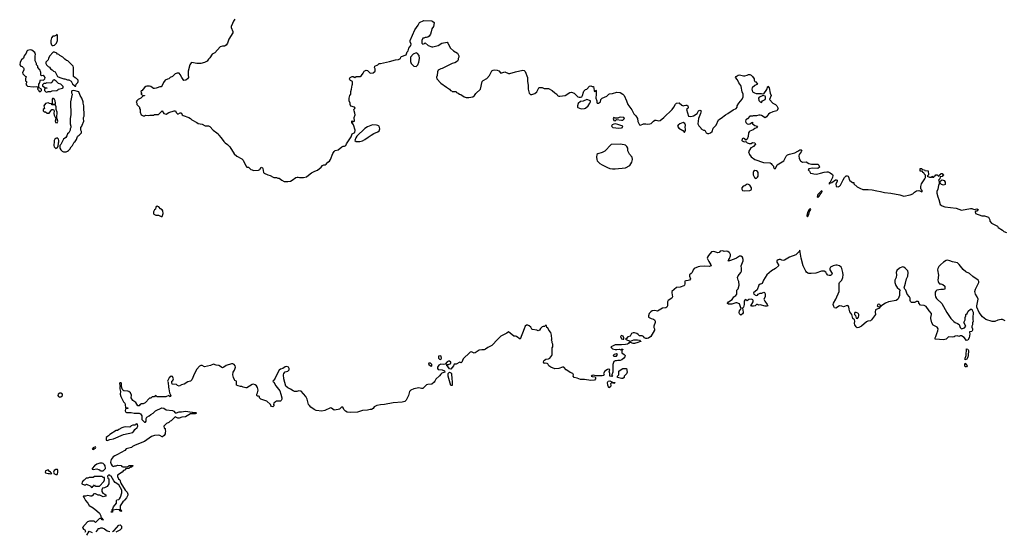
# Model space of a CAD drawing. Header units: inches. Extents: x 2106670 to 2322961, y 36024 to 224899.
# Tile 23 of 256: x 2126046 to 2141398, y 89508 to 97494. Entities that reach past the tile are written whole.
import ezdxf

# ---------------------------------------------------------------- set-up
doc = ezdxf.new("R2010")
doc.units = ezdxf.units.IN
doc.header["$MEASUREMENT"] = 0
for name, color, linetype in [('C1028', 7, 'Continuous'), ('C1029', 7, 'Continuous'), ('C1039', 7, 'Continuous'), ('C1049', 7, 'Continuous')]:
    doc.layers.add(name, color=color, linetype=linetype)

msp = doc.modelspace()

# ---------------------------------------------------------------- linework, layer by layer
at = {"layer": 'C1028', "color": 5, "elevation": 40}
for points in [[(2127066, 90000), (2127071, 89990), (2127106, 89950), (2127130, 89911), (2127190, 89876), (2127251, 89830), (2127290, 89792), (2127311, 89750), (2127312, 89732), (2127318, 89718), (2127330, 89714), (2127338, 89698), (2127352, 89690), (2127330, 89686), (2127322, 89702), (2127290, 89706), (2127230, 89646), (2127207, 89667), (2127133, 89667), (2127105, 89655), (2127025, 89570), (2127043, 89543), (2127062, 89530), (2127072, 89512), (2127061, 89490)], [(2127687, 90000), (2127679, 89990), (2127656, 89970), (2127614, 89906), (2127611, 89871), (2127615, 89855), (2127621, 89841), (2127638, 89830), (2127630, 89818), (2127625, 89825), (2127609, 89830), (2127602, 89842), (2127551, 89849), (2127502, 89838), (2127492, 89828), (2127491, 89809), (2127468, 89808), (2127474, 89814), (2127486, 89814), (2127489, 89850), (2127500, 89860), (2127509, 89890), (2127554, 89950), (2127555, 89990), (2127560, 90000), (2127561, 90000)], [(2127094, 89446), (2127130, 89512), (2127174, 89490)], [(2127240, 89500), (2127266, 89530), (2127267, 89553), (2127290, 89554), (2127310, 89562), (2127330, 89562), (2127370, 89545), (2127410, 89518), (2127450, 89505)], [(2127495, 89505), (2127520, 89520), (2127590, 89605), (2127611, 89611), (2127631, 89591), (2127632, 89550), (2127610, 89526), (2127545, 89495)]]:
    msp.add_lwpolyline(points, dxfattribs=at)
at = {"layer": 'C1029', "color": 5, "elevation": 40}
for points in [[(2129398, 97502), (2129378, 97470), (2129365, 97435), (2129342, 97390), (2129342, 97370), (2129371, 97310), (2129371, 97290), (2129305, 97190), (2129285, 97130), (2129264, 97096), (2129237, 97083), (2129210, 97082), (2129170, 97068), (2129090, 96978), (2129045, 96955), (2129010, 96898), (2128990, 96878), (2128971, 96849), (2128950, 96834), (2128930, 96824), (2128870, 96809), (2128809, 96809), (2128730, 96828), (2128720, 96820), (2128698, 96790), (2128671, 96691), (2128671, 96630), (2128676, 96590), (2128663, 96570), (2128638, 96550), (2128607, 96547), (2128574, 96590), (2128550, 96638), (2128530, 96658), (2128500, 96660), (2128470, 96648), (2128430, 96608), (2128394, 96590), (2128374, 96570), (2128353, 96567), (2128314, 96550), (2128286, 96514), (2128270, 96466), (2128250, 96448), (2128233, 96447), (2128192, 96428), (2128173, 96427), (2128150, 96418), (2128130, 96422), (2128090, 96449), (2128070, 96454), (2128030, 96454), (2128011, 96449), (2127990, 96435), (2127950, 96386), (2127938, 96382), (2127934, 96370), (2127952, 96350), (2127934, 96330), (2127970, 96312), (2127994, 96310), (2127990, 96306), (2127970, 96306), (2127934, 96270), (2127892, 96248), (2127870, 96226), (2127862, 96210), (2127874, 96190), (2127874, 96170), (2127912, 96130), (2127912, 96110), (2127922, 96090), (2127922, 96050), (2127942, 96010), (2127970, 95994), (2127990, 95994), (2128010, 96002), (2128050, 95998), (2128076, 96004), (2128130, 96005), (2128150, 96012), (2128210, 96014), (2128270, 96072), (2128292, 96032), (2128330, 96021), (2128370, 96045), (2128452, 96072), (2128474, 96070), (2128484, 96044), (2128504, 96024), (2128510, 96022), (2128550, 96042), (2128560, 96040), (2128570, 96034), (2128578, 96010), (2128597, 95997), (2128685, 95965), (2128710, 95952), (2128731, 95931), (2128810, 95891), (2128830, 95876), (2128890, 95861), (2128940, 95840), (2128990, 95838), (2129010, 95825), (2129062, 95770), (2129122, 95730), (2129142, 95710), (2129151, 95691), (2129190, 95652), (2129230, 95592), (2129251, 95571), (2129286, 95546), (2129322, 95510), (2129390, 95402), (2129430, 95362), (2129510, 95322), (2129530, 95302), (2129572, 95212), (2129590, 95194), (2129614, 95190), (2129650, 95154), (2129670, 95152), (2129690, 95142), (2129770, 95145), (2129790, 95158), (2129811, 95191), (2129830, 95182), (2129836, 95170), (2129847, 95110), (2129857, 95097), (2129914, 95070), (2129950, 95062), (2130000, 95036)], [(2130000, 91458), (2129991, 91449), (2129970, 91458), (2129962, 91470), (2129958, 91490), (2129898, 91538), (2129808, 91570), (2129786, 91590), (2129786, 91610), (2129770, 91618), (2129750, 91618), (2129744, 91630), (2129745, 91650), (2129755, 91670), (2129764, 91710), (2129752, 91752), (2129737, 91777), (2129717, 91797), (2129690, 91804), (2129670, 91800), (2129589, 91749), (2129570, 91749), (2129530, 91758), (2129510, 91768), (2129490, 91768), (2129450, 91778), (2129428, 91790), (2129426, 91850), (2129403, 91863), (2129395, 91875), (2129379, 91910), (2129369, 91950), (2129374, 91990), (2129394, 92026), (2129409, 92070), (2129407, 92090), (2129392, 92112), (2129370, 92120), (2129350, 92120), (2129263, 92097), (2129230, 92068), (2129210, 92062), (2129150, 92098), (2129110, 92102), (2129070, 92115), (2129023, 92097), (2128930, 92075), (2128890, 92095), (2128870, 92094), (2128850, 92084), (2128810, 92037), (2128771, 91970), (2128728, 91872), (2128711, 91850), (2128670, 91839), (2128610, 91804), (2128570, 91794), (2128530, 91775), (2128505, 91785), (2128490, 91798), (2128425, 91805), (2128417, 91830), (2128419, 91850), (2128436, 91864), (2128445, 91890), (2128430, 91924), (2128410, 91929), (2128377, 91903), (2128352, 91850), (2128362, 91830), (2128364, 91756), (2128374, 91730), (2128382, 91670), (2128402, 91630), (2128394, 91610), (2128390, 91608), (2128370, 91626), (2128327, 91607), (2128188, 91608), (2128170, 91626), (2128158, 91622), (2128150, 91606), (2128110, 91606), (2128092, 91588), (2128070, 91586), (2128004, 91516), (2127970, 91498), (2127944, 91496), (2127920, 91480), (2127910, 91468), (2127890, 91468), (2127857, 91517), (2127808, 91550), (2127786, 91590), (2127788, 91632), (2127772, 91672), (2127750, 91689), (2127730, 91697), (2127670, 91701), (2127655, 91710), (2127642, 91730), (2127635, 91770), (2127635, 91810), (2127630, 91826), (2127610, 91828), (2127604, 91810), (2127614, 91770), (2127610, 91766), (2127608, 91730), (2127618, 91690), (2127615, 91650), (2127623, 91610), (2127666, 91530), (2127685, 91510), (2127693, 91487), (2127698, 91438), (2127730, 91434), (2127731, 91431), (2127730, 91426), (2127698, 91422), (2127692, 91390), (2127702, 91370), (2127710, 91365), (2127785, 91365), (2127830, 91351), (2127910, 91352), (2127930, 91342), (2127952, 91312), (2127953, 91253), (2127990, 91214), (2128010, 91214), (2128018, 91230), (2128018, 91270), (2128029, 91291), (2128066, 91310), (2128090, 91334), (2128126, 91350), (2128166, 91390), (2128263, 91437), (2128294, 91430), (2128330, 91405), (2128430, 91396), (2128450, 91385), (2128470, 91358), (2128477, 91357), (2128490, 91356), (2128530, 91375), (2128570, 91371), (2128630, 91384), (2128734, 91370), (2128750, 91362), (2128790, 91362), (2128802, 91350), (2128783, 91343), (2128710, 91341), (2128630, 91296), (2128574, 91290), (2128530, 91274), (2128510, 91275), (2128470, 91295), (2128410, 91235), (2128391, 91229), (2128370, 91208), (2128334, 91190), (2128294, 91150), (2128298, 91118), (2128312, 91112), (2128313, 91093), (2128322, 91070), (2128314, 91050), (2128314, 91030), (2128297, 91003), (2128275, 90985), (2128270, 90984), (2128230, 91005), (2128210, 91009), (2128150, 91005), (2128102, 90990), (2127990, 90909), (2127845, 90855), (2127806, 90834), (2127790, 90819), (2127771, 90809), (2127705, 90795), (2127685, 90770), (2127573, 90707), (2127530, 90689), (2127506, 90670), (2127472, 90630), (2127462, 90590), (2127470, 90554), (2127490, 90532), (2127510, 90522), (2127528, 90532), (2127550, 90532), (2127570, 90542), (2127630, 90534), (2127638, 90518), (2127653, 90513), (2127727, 90513), (2127753, 90533), (2127810, 90534), (2127814, 90530), (2127798, 90522), (2127792, 90508), (2127773, 90507), (2127750, 90488), (2127698, 90482), (2127694, 90470), (2127665, 90455), (2127642, 90430), (2127570, 90386), (2127570, 90365), (2127588, 90330), (2127605, 90310), (2127622, 90262), (2127690, 90151), (2127721, 90121), (2127732, 90090), (2127731, 90070), (2127710, 90029), (2127687, 90000)], [(2130000, 91856), (2129994, 91850), (2130000, 91844)], [(2127561, 90000), (2127593, 90007), (2127603, 90017), (2127617, 90043), (2127636, 90110), (2127640, 90150), (2127592, 90232), (2127536, 90270), (2127515, 90295), (2127470, 90368), (2127455, 90375), (2127450, 90386), (2127430, 90386), (2127414, 90370), (2127418, 90338), (2127434, 90330), (2127434, 90250), (2127410, 90208), (2127370, 90188), (2127338, 90182), (2127325, 90155), (2127325, 90130), (2127343, 90103), (2127372, 90090), (2127392, 90070), (2127384, 90056), (2127350, 90044), (2127295, 90075), (2127270, 90075), (2127230, 90095), (2127210, 90095), (2127194, 90090), (2127192, 90070), (2127170, 90058), (2127150, 90058), (2127110, 90069), (2127070, 90055), (2127042, 90058), (2127034, 90050), (2127052, 90032), (2127066, 90000)]]:
    msp.add_lwpolyline(points, dxfattribs=at)
for points in [[(2126630, 97266), (2126612, 97248), (2126590, 97238), (2126565, 97235), (2126542, 97210), (2126532, 97168), (2126532, 97132), (2126541, 97101), (2126552, 97092), (2126570, 97091), (2126590, 97098), (2126619, 97130), (2126637, 97170), (2126638, 97250)], [(2126210, 97024), (2126190, 97021), (2126170, 97014), (2126158, 97002), (2126145, 96970), (2126118, 96930), (2126105, 96895), (2126075, 96865), (2126051, 96830), (2126046, 96790), (2126062, 96770), (2126082, 96762), (2126104, 96744), (2126112, 96730), (2126112, 96708), (2126092, 96670), (2126094, 96650), (2126130, 96612), (2126152, 96610), (2126142, 96598), (2126134, 96570), (2126138, 96538), (2126154, 96530), (2126154, 96510), (2126142, 96490), (2126152, 96470), (2126170, 96458), (2126255, 96445), (2126312, 96452), (2126330, 96434), (2126342, 96438), (2126346, 96450), (2126347, 96487), (2126356, 96504), (2126370, 96554), (2126410, 96552), (2126422, 96558), (2126438, 96570), (2126442, 96590), (2126430, 96615), (2126410, 96622), (2126390, 96618), (2126382, 96622), (2126378, 96630), (2126378, 96670), (2126368, 96688), (2126367, 96707), (2126330, 96746), (2126327, 96767), (2126308, 96790), (2126308, 96810), (2126289, 96850), (2126288, 96928), (2126295, 96950), (2126284, 96984), (2126237, 97017)], [(2126590, 96986), (2126570, 96986), (2126510, 96926), (2126493, 96887), (2126492, 96868), (2126454, 96830), (2126454, 96810), (2126462, 96790), (2126490, 96762), (2126513, 96753), (2126525, 96725), (2126550, 96714), (2126574, 96690), (2126598, 96678), (2126634, 96610), (2126674, 96590), (2126733, 96573), (2126752, 96572), (2126790, 96554), (2126810, 96554), (2126850, 96534), (2126870, 96494), (2126910, 96454), (2126922, 96458), (2126926, 96490), (2126950, 96514), (2126958, 96530), (2126958, 96550), (2126930, 96578), (2126910, 96586), (2126886, 96610), (2126886, 96750), (2126878, 96770), (2126798, 96850), (2126778, 96858), (2126750, 96878), (2126718, 96910), (2126674, 96934), (2126658, 96950), (2126638, 96958), (2126626, 96970)], [(2126350, 96428), (2126330, 96426), (2126322, 96410), (2126337, 96397), (2126350, 96374), (2126370, 96374), (2126386, 96390), (2126386, 96410)], [(2126585, 96555), (2126570, 96548), (2126546, 96514), (2126530, 96502), (2126470, 96508), (2126450, 96498), (2126424, 96496), (2126404, 96476), (2126404, 96464), (2126424, 96444), (2126450, 96432), (2126474, 96430), (2126470, 96426), (2126450, 96426), (2126434, 96410), (2126434, 96390), (2126454, 96370), (2126470, 96365), (2126490, 96374), (2126530, 96374), (2126550, 96382), (2126626, 96390), (2126642, 96398), (2126650, 96412), (2126716, 96424), (2126726, 96430), (2126722, 96450), (2126690, 96488), (2126650, 96498), (2126617, 96537)], [(2126570, 96266), (2126558, 96262), (2126553, 96247), (2126553, 96193), (2126558, 96178), (2126590, 96174), (2126602, 96178), (2126606, 96190), (2126599, 96230), (2126590, 96248)], [(2126890, 96388), (2126858, 96382), (2126853, 96367), (2126852, 96350), (2126865, 96330), (2126838, 96210), (2126842, 96010), (2126832, 95950), (2126832, 95870), (2126842, 95830), (2126842, 95810), (2126834, 95790), (2126834, 95770), (2126812, 95730), (2126792, 95710), (2126780, 95680), (2126764, 95656), (2126730, 95628), (2126690, 95548), (2126672, 95528), (2126672, 95490), (2126685, 95465), (2126710, 95442), (2126730, 95432), (2126770, 95432), (2126790, 95442), (2126808, 95452), (2126815, 95465), (2126828, 95472), (2126850, 95512), (2126869, 95531), (2126896, 95584), (2126910, 95594), (2126930, 95622), (2126949, 95671), (2126958, 95682), (2126974, 95690), (2127008, 95730), (2127008, 95750), (2126998, 95770), (2126998, 95810), (2127015, 95830), (2127018, 95850), (2127048, 95910), (2127042, 95950), (2127042, 95970), (2127049, 95990), (2127048, 96150), (2127038, 96190), (2127038, 96210), (2127015, 96270), (2126989, 96310), (2126968, 96368)], [(2126490, 96198), (2126450, 96188), (2126425, 96150), (2126434, 96110), (2126414, 96090), (2126414, 96070), (2126430, 96054), (2126450, 96054), (2126473, 96033), (2126507, 96033), (2126530, 96074), (2126546, 96090), (2126573, 96093), (2126582, 96070), (2126578, 96030), (2126584, 96004), (2126610, 95954), (2126622, 95958), (2126626, 95970), (2126629, 96050), (2126614, 96090), (2126614, 96134), (2126602, 96162), (2126590, 96166), (2126550, 96166), (2126542, 96182), (2126510, 96186)], [(2126630, 95946), (2126610, 95946), (2126598, 95910), (2126602, 95890), (2126630, 95882), (2126642, 95910)], [(2126630, 95648), (2126610, 95642), (2126592, 95630), (2126586, 95610), (2126586, 95570), (2126578, 95550), (2126578, 95530), (2126585, 95510), (2126610, 95482), (2126628, 95492), (2126647, 95513), (2126649, 95570), (2126655, 95590), (2126655, 95610), (2126649, 95629)], [(2128190, 94586), (2128170, 94566), (2128162, 94538), (2128150, 94526), (2128134, 94494), (2128132, 94470), (2128140, 94460), (2128170, 94442), (2128210, 94442), (2128250, 94422), (2128270, 94422), (2128282, 94470), (2128278, 94510), (2128270, 94526), (2128243, 94543), (2128215, 94575)], [(2126690, 91665), (2126670, 91664), (2126648, 91650), (2126643, 91630), (2126651, 91611), (2126670, 91601), (2126690, 91607), (2126713, 91630), (2126715, 91650)], [(2127870, 91186), (2127858, 91182), (2127850, 91166), (2127810, 91166), (2127785, 91155), (2127777, 91143), (2127764, 91136), (2127690, 91139), (2127670, 91135), (2127637, 91123), (2127590, 91098), (2127570, 91082), (2127550, 91082), (2127450, 91022), (2127430, 90998), (2127414, 90990), (2127394, 90970), (2127393, 90933), (2127410, 90925), (2127450, 90942), (2127510, 90951), (2127663, 91017), (2127809, 91051), (2127828, 91070), (2127843, 91097), (2127878, 91130), (2127886, 91150), (2127882, 91182)], [(2127230, 90826), (2127194, 90810), (2127174, 90790), (2127190, 90787), (2127206, 90790), (2127206, 90794), (2127230, 90805), (2127235, 90815)], [(2126490, 90468), (2126446, 90450), (2126441, 90430), (2126450, 90421), (2126489, 90411), (2126513, 90413), (2126530, 90406), (2126546, 90410), (2126528, 90430), (2126505, 90445)], [(2126610, 90474), (2126585, 90455), (2126575, 90430), (2126576, 90416), (2126578, 90410), (2126610, 90396), (2126630, 90396), (2126636, 90404), (2126642, 90430), (2126642, 90462), (2126633, 90473)], [(2127330, 90574), (2127294, 90570), (2127250, 90557), (2127211, 90530), (2127174, 90490), (2127178, 90478), (2127190, 90474), (2127250, 90482), (2127273, 90473), (2127292, 90472), (2127298, 90458), (2127310, 90454), (2127350, 90454), (2127379, 90481), (2127382, 90490), (2127377, 90530), (2127370, 90548), (2127350, 90568)], [(2127330, 90366), (2127210, 90366), (2127190, 90346), (2127130, 90346), (2127110, 90338), (2127084, 90336), (2127050, 90306), (2127038, 90302), (2127033, 90287), (2127018, 90282), (2127014, 90250), (2127050, 90234), (2127070, 90234), (2127090, 90242), (2127153, 90213), (2127158, 90198), (2127170, 90194), (2127182, 90198), (2127187, 90213), (2127202, 90218), (2127210, 90232), (2127218, 90218), (2127230, 90214), (2127290, 90214), (2127356, 90284), (2127368, 90310), (2127366, 90346), (2127346, 90350)]]:
    msp.add_lwpolyline(points, close=True, dxfattribs=at)
at = {"layer": 'C1039', "color": 5, "elevation": 40}
for points in [[(2130000, 95036), (2130010, 95031), (2130050, 95031), (2130070, 95022), (2130090, 95022), (2130131, 94991), (2130170, 94971), (2130226, 94966), (2130270, 94976), (2130292, 94988), (2130350, 95031), (2130370, 95038), (2130390, 95038), (2130410, 95031), (2130470, 95031), (2130517, 95043), (2130550, 95065), (2130595, 95105), (2130646, 95130), (2130690, 95145), (2130749, 95191), (2130770, 95216), (2130790, 95231), (2130810, 95231), (2130822, 95238), (2130849, 95270), (2130875, 95285), (2130892, 95310), (2130930, 95405), (2130950, 95438), (2130966, 95454), (2131010, 95465), (2131069, 95511), (2131090, 95522), (2131110, 95522), (2131130, 95532), (2131141, 95559), (2131213, 95667), (2131229, 95711), (2131270, 95734), (2131278, 95770), (2131253, 95853), (2131226, 95890), (2131226, 95910), (2131230, 95914), (2131242, 95902), (2131266, 95910), (2131262, 95970), (2131277, 96010), (2131274, 96034), (2131259, 96070), (2131258, 96090), (2131274, 96106), (2131275, 96115), (2131266, 96130), (2131210, 96146), (2131198, 96170), (2131198, 96190), (2131182, 96230), (2131184, 96270), (2131195, 96310), (2131208, 96332), (2131209, 96371), (2131222, 96410), (2131229, 96471), (2131235, 96490), (2131235, 96530), (2131204, 96544), (2131194, 96554), (2131189, 96570), (2131201, 96590), (2131210, 96599), (2131230, 96606), (2131245, 96605), (2131270, 96592), (2131290, 96605), (2131353, 96607), (2131378, 96622), (2131403, 96657), (2131419, 96690), (2131450, 96706), (2131470, 96702), (2131510, 96658), (2131557, 96663), (2131588, 96690), (2131588, 96728), (2131578, 96750), (2131586, 96770), (2131630, 96792), (2131649, 96811), (2131670, 96811), (2131810, 96843), (2131906, 96870), (2131950, 96871), (2131982, 96890), (2131988, 96910), (2131999, 96921), (2132072, 96948), (2132089, 96991), (2132104, 97010), (2132114, 97050), (2132144, 97090), (2132149, 97110), (2132134, 97150), (2132134, 97170), (2132206, 97334), (2132258, 97410), (2132278, 97450), (2132350, 97483), (2132470, 97477), (2132490, 97467), (2132507, 97450), (2132506, 97446), (2132496, 97390), (2132473, 97350), (2132464, 97304), (2132450, 97266), (2132430, 97237), (2132410, 97222), (2132390, 97215), (2132370, 97218), (2132350, 97206), (2132330, 97206), (2132314, 97170), (2132314, 97130), (2132330, 97114), (2132356, 97124), (2132370, 97134), (2132414, 97090), (2132470, 97071), (2132490, 97071), (2132570, 97091), (2132630, 97126), (2132710, 97142), (2132722, 97130), (2132762, 97050), (2132808, 97008), (2132871, 96971), (2132892, 96930), (2132892, 96908), (2132882, 96890), (2132882, 96870), (2132871, 96849), (2132830, 96822), (2132791, 96809), (2132634, 96730), (2132610, 96728), (2132572, 96708), (2132560, 96680), (2132557, 96623), (2132545, 96595), (2132548, 96570), (2132610, 96501), (2132703, 96443), (2132748, 96408), (2132762, 96390), (2132785, 96385), (2132790, 96374), (2132852, 96372), (2132858, 96358), (2132885, 96345), (2132902, 96330), (2132925, 96325), (2132978, 96290), (2133010, 96280), (2133050, 96278), (2133110, 96288), (2133137, 96310), (2133157, 96343), (2133229, 96410), (2133259, 96530), (2133275, 96545), (2133330, 96574), (2133370, 96624), (2133410, 96694), (2133430, 96704), (2133450, 96711), (2133490, 96707), (2133515, 96695), (2133550, 96658), (2133610, 96681), (2133670, 96656), (2133690, 96654), (2133778, 96682), (2133890, 96704), (2133910, 96702), (2133930, 96683), (2133965, 96590), (2133965, 96530), (2133975, 96470), (2133975, 96410), (2133988, 96348), (2134010, 96325), (2134030, 96325), (2134078, 96342), (2134108, 96370), (2134138, 96430), (2134150, 96438), (2134190, 96438), (2134222, 96422), (2134290, 96419), (2134350, 96391), (2134391, 96351), (2134422, 96330), (2134432, 96312), (2134450, 96302), (2134470, 96298), (2134550, 96311), (2134623, 96357), (2134650, 96361), (2134690, 96346), (2134750, 96291), (2134770, 96285), (2134790, 96285), (2134810, 96292), (2134822, 96310), (2134835, 96365), (2134843, 96377), (2134870, 96402), (2134890, 96412), (2134930, 96454), (2134950, 96462), (2134970, 96452), (2134994, 96450), (2135002, 96390), (2135010, 96374), (2135022, 96378), (2135027, 96393), (2135034, 96390), (2135036, 96330), (2135031, 96270), (2135046, 96230), (2135045, 96205), (2135052, 96192), (2135070, 96191), (2135102, 96210), (2135109, 96250), (2135129, 96271), (2135202, 96298), (2135230, 96330), (2135242, 96338), (2135290, 96342), (2135358, 96362), (2135410, 96356), (2135452, 96332), (2135470, 96310), (2135507, 96230), (2135526, 96170), (2135590, 96085), (2135623, 96023), (2135654, 95994), (2135679, 95950), (2135685, 95905), (2135703, 95863), (2135711, 95851), (2135728, 95848), (2135770, 95867), (2135810, 95867), (2135830, 95863), (2135873, 95867), (2135890, 95875), (2135928, 95912), (2135950, 95926), (2135970, 95928), (2136010, 95917), (2136030, 95919), (2136090, 95966), (2136218, 96090), (2136247, 96130), (2136270, 96178), (2136288, 96190), (2136330, 96196), (2136370, 96158), (2136390, 96152), (2136407, 96153), (2136430, 96162), (2136450, 96162), (2136462, 96150), (2136470, 96126), (2136462, 96110), (2136442, 96090), (2136474, 95990), (2136510, 95983), (2136550, 95991), (2136610, 96031), (2136630, 96071), (2136650, 96083), (2136670, 96072), (2136661, 96030), (2136628, 95950), (2136618, 95870), (2136637, 95837), (2136665, 95805), (2136672, 95790), (2136710, 95771), (2136731, 95771), (2136751, 95730), (2136770, 95718), (2136790, 95717), (2136819, 95730), (2136842, 95750), (2136860, 95800), (2136906, 95850), (2136941, 95930), (2136985, 95955), (2137049, 96010), (2137090, 96031), (2137170, 96087), (2137215, 96110), (2137234, 96130), (2137234, 96150), (2137257, 96190), (2137310, 96252), (2137325, 96290), (2137329, 96330), (2137313, 96370), (2137297, 96450), (2137289, 96469), (2137259, 96510), (2137236, 96556), (2137208, 96590), (2137215, 96605), (2137250, 96626), (2137270, 96631), (2137330, 96616), (2137350, 96616), (2137390, 96627), (2137410, 96637), (2137430, 96638), (2137451, 96630), (2137474, 96610), (2137496, 96570), (2137498, 96550), (2137510, 96532), (2137524, 96524), (2137552, 96490), (2137510, 96469), (2137468, 96432), (2137463, 96410), (2137471, 96370), (2137502, 96350), (2137530, 96343), (2137610, 96343), (2137650, 96338), (2137697, 96403), (2137710, 96454), (2137731, 96430), (2137746, 96346), (2137761, 96310), (2137738, 96250), (2137791, 96191), (2137832, 96170), (2137850, 96152), (2137872, 96110), (2137852, 96070), (2137790, 96057), (2137744, 96036), (2137722, 96018), (2137690, 95978), (2137670, 95962), (2137610, 95997), (2137590, 96005), (2137570, 96005), (2137535, 95995), (2137485, 95995), (2137470, 95986), (2137430, 95988), (2137394, 95946), (2137366, 95930), (2137363, 95910), (2137370, 95892), (2137390, 95871), (2137410, 95866), (2137433, 95867), (2137470, 95894), (2137472, 95870), (2137510, 95845), (2137551, 95830), (2137535, 95805), (2137510, 95795), (2137484, 95776), (2137428, 95752), (2137418, 95742), (2137411, 95729), (2137404, 95670), (2137390, 95628), (2137370, 95615), (2137354, 95634), (2137330, 95643), (2137310, 95635), (2137305, 95610), (2137310, 95602), (2137330, 95591), (2137354, 95586), (2137370, 95594), (2137391, 95571), (2137420, 95560), (2137450, 95562), (2137470, 95575), (2137511, 95570), (2137521, 95550), (2137490, 95515), (2137470, 95502), (2137445, 95495), (2137412, 95430), (2137426, 95390), (2137450, 95351), (2137510, 95311), (2137645, 95265), (2137750, 95258), (2137762, 95250), (2137772, 95232), (2137802, 95210), (2137802, 95190), (2137810, 95174), (2137830, 95174), (2137858, 95230), (2137961, 95290), (2137998, 95362), (2138017, 95383), (2138050, 95397), (2138130, 95415), (2138180, 95440), (2138210, 95462), (2138230, 95465), (2138239, 95450), (2138231, 95430), (2138201, 95390), (2138195, 95370), (2138199, 95330), (2138218, 95290), (2138250, 95271), (2138310, 95276), (2138351, 95251), (2138390, 95237), (2138490, 95238), (2138505, 95225), (2138516, 95190), (2138490, 95174), (2138410, 95179), (2138350, 95166), (2138342, 95150), (2138362, 95130), (2138378, 95098), (2138410, 95094), (2138427, 95087), (2138470, 95084), (2138510, 95091), (2138530, 95101), (2138590, 95115), (2138630, 95121), (2138650, 95119), (2138684, 95104), (2138718, 95078), (2138724, 95064), (2138722, 95030), (2138684, 94956), (2138672, 94950), (2138678, 94942), (2138670, 94946), (2138666, 94926), (2138675, 94930), (2138680, 94940), (2138710, 94951), (2138766, 94994), (2138776, 94996), (2138792, 94990), (2138792, 94970), (2138772, 94930), (2138774, 94890), (2138807, 94887), (2138830, 94895), (2138843, 94910), (2138884, 94996), (2138907, 95033), (2138930, 95055), (2138950, 95057), (2138965, 95050), (2138970, 95042), (2138984, 94990), (2138990, 94983), (2139030, 94952), (2139051, 94951), (2139054, 94930), (2139106, 94886), (2139143, 94863), (2139190, 94843), (2139278, 94842), (2139337, 94837), (2139410, 94822), (2139470, 94815), (2139530, 94797), (2139630, 94785), (2139770, 94760), (2139830, 94740), (2139930, 94758), (2139970, 94777), (2140000, 94800)], [(2140000, 93082), (2139990, 93079), (2139950, 93082), (2139935, 93095), (2139929, 93109), (2139929, 93150), (2139919, 93170), (2139884, 93210), (2139862, 93270), (2139846, 93290), (2139838, 93310), (2139859, 93381), (2139872, 93448), (2139893, 93490), (2139901, 93550), (2139892, 93572), (2139855, 93615), (2139830, 93629), (2139810, 93634), (2139762, 93618), (2139722, 93578), (2139711, 93550), (2139717, 93510), (2139711, 93470), (2139691, 93430), (2139691, 93390), (2139707, 93347), (2139730, 93312), (2139764, 93284), (2139772, 93270), (2139766, 93254), (2139764, 93190), (2139743, 93137), (2139733, 93127), (2139710, 93113), (2139590, 93089), (2139547, 93070), (2139490, 93034), (2139474, 93030), (2139472, 93010), (2139454, 93006), (2139451, 92989), (2139390, 92966), (2139386, 92930), (2139391, 92890), (2139330, 92809), (2139310, 92796), (2139270, 92789), (2139250, 92779), (2139171, 92710), (2139130, 92689), (2139105, 92685), (2139090, 92698), (2139069, 92730), (2139064, 92750), (2139069, 92790), (2139062, 92810), (2139039, 92830), (2139030, 92850), (2139021, 92890), (2138990, 92935), (2138977, 92977), (2138973, 93013), (2138966, 93026), (2138950, 93033), (2138890, 93013), (2138863, 93023), (2138830, 93026), (2138770, 92993), (2138750, 92999), (2138739, 93019), (2138732, 93050), (2138735, 93070), (2138769, 93130), (2138821, 93250), (2138824, 93376), (2138829, 93391), (2138865, 93430), (2138881, 93470), (2138884, 93510), (2138879, 93550), (2138864, 93610), (2138854, 93630), (2138830, 93654), (2138790, 93664), (2138770, 93664), (2138730, 93653), (2138688, 93632), (2138676, 93610), (2138678, 93590), (2138712, 93530), (2138702, 93510), (2138690, 93502), (2138670, 93502), (2138648, 93508), (2138626, 93530), (2138614, 93554), (2138588, 93568), (2138550, 93569), (2138462, 93538), (2138388, 93532), (2138350, 93532), (2138337, 93537), (2138314, 93554), (2138303, 93570), (2138262, 93650), (2138230, 93770), (2138210, 93898), (2138202, 93878), (2138150, 93825), (2138050, 93789), (2137970, 93740), (2137950, 93736), (2137930, 93740), (2137910, 93750), (2137890, 93750), (2137870, 93745), (2137850, 93731), (2137849, 93709), (2137877, 93670), (2137879, 93650), (2137830, 93610), (2137770, 93573), (2137696, 93510), (2137641, 93430), (2137622, 93378), (2137611, 93369), (2137590, 93368), (2137571, 93349), (2137544, 93276), (2137487, 93230), (2137494, 93210), (2137530, 93191), (2137548, 93192), (2137558, 93210), (2137590, 93225), (2137615, 93225), (2137650, 93242), (2137657, 93237), (2137670, 93214), (2137671, 93170), (2137651, 93130), (2137663, 93103), (2137703, 93050), (2137710, 93029), (2137697, 93023), (2137670, 93023), (2137590, 93042), (2137570, 93038), (2137550, 93048), (2137533, 93047), (2137514, 93030), (2137490, 93022), (2137463, 93023), (2137446, 93030), (2137484, 93090), (2137484, 93110), (2137479, 93119), (2137469, 93129), (2137450, 93133), (2137415, 93125), (2137390, 93108), (2137370, 93126), (2137350, 93118), (2137340, 93100), (2137344, 93050), (2137330, 93008), (2137318, 92990), (2137326, 92930), (2137324, 92916), (2137318, 92902), (2137290, 92884), (2137270, 92903), (2137264, 92924), (2137269, 92952), (2137298, 92990), (2137290, 92998), (2137270, 93059), (2137230, 93076), (2137210, 93075), (2137150, 93052), (2137096, 93056), (2137078, 93070), (2137086, 93074), (2137099, 93090), (2137153, 93127), (2137179, 93170), (2137210, 93191), (2137226, 93210), (2137228, 93270), (2137250, 93294), (2137262, 93350), (2137259, 93410), (2137247, 93427), (2137238, 93470), (2137246, 93494), (2137289, 93550), (2137299, 93570), (2137301, 93610), (2137297, 93650), (2137324, 93730), (2137324, 93750), (2137314, 93790), (2137290, 93802), (2137270, 93802), (2137222, 93770), (2137186, 93754), (2137114, 93730), (2137090, 93729), (2137090, 93732), (2137102, 93738), (2137102, 93750), (2137114, 93766), (2137129, 93810), (2137129, 93830), (2137119, 93850), (2137110, 93862), (2137090, 93874), (2137070, 93879), (2137030, 93878), (2137010, 93884), (2136970, 93879), (2136950, 93862), (2136930, 93855), (2136870, 93877), (2136834, 93870), (2136784, 93816), (2136771, 93790), (2136767, 93770), (2136790, 93721), (2136824, 93670), (2136825, 93650), (2136797, 93643), (2136730, 93647), (2136650, 93640), (2136625, 93635), (2136561, 93610), (2136546, 93590), (2136531, 93550), (2136516, 93530), (2136491, 93510), (2136491, 93490), (2136505, 93450), (2136492, 93430), (2136470, 93423), (2136430, 93419), (2136412, 93410), (2136416, 93396), (2136415, 93370), (2136411, 93350), (2136400, 93340), (2136343, 93317), (2136288, 93312), (2136216, 93250), (2136214, 93230), (2136224, 93170), (2136214, 93150), (2136159, 93110), (2136147, 93090), (2136147, 93030), (2136136, 93005), (2136121, 92999), (2136068, 92992), (2135990, 92947), (2135950, 92953), (2135910, 92949), (2135886, 92935), (2135861, 92910), (2135848, 92872), (2135851, 92850), (2135890, 92831), (2135930, 92820), (2135942, 92810), (2135952, 92790), (2135953, 92770), (2135935, 92710), (2135936, 92690), (2135945, 92670), (2135945, 92650), (2135886, 92550), (2135850, 92524), (2135830, 92517), (2135810, 92519), (2135790, 92529), (2135770, 92549), (2135750, 92559), (2135730, 92562), (2135710, 92558), (2135690, 92582), (2135670, 92595), (2135630, 92608), (2135610, 92608), (2135585, 92595), (2135564, 92556), (2135530, 92542), (2135510, 92518), (2135494, 92510), (2135522, 92490), (2135570, 92478), (2135624, 92496), (2135678, 92498), (2135710, 92494), (2135718, 92478), (2135730, 92474), (2135730, 92469), (2135710, 92468), (2135685, 92455), (2135630, 92440), (2135610, 92439), (2135570, 92458), (2135550, 92455), (2135539, 92441), (2135522, 92430), (2135490, 92424), (2135430, 92418), (2135330, 92421), (2135290, 92397), (2135262, 92390), (2135272, 92370), (2135290, 92358), (2135330, 92346), (2135356, 92344), (2135391, 92351), (2135418, 92342), (2135430, 92352), (2135450, 92352), (2135450, 92346), (2135438, 92342), (2135433, 92327), (2135433, 92293), (2135472, 92270), (2135485, 92250), (2135481, 92230), (2135466, 92210), (2135435, 92185), (2135410, 92175), (2135370, 92175), (2135350, 92168), (2135330, 92168), (2135310, 92158), (2135296, 92110), (2135292, 91992), (2135278, 91950), (2135281, 91941), (2135294, 91930), (2135290, 91929), (2135270, 91926), (2135248, 91930), (2135249, 91970), (2135238, 92010), (2135246, 92030), (2135230, 92038), (2135210, 92035), (2135171, 92010), (2135151, 91970), (2135161, 91950), (2135150, 91941), (2135130, 91936), (2135050, 91933), (2135030, 91933), (2134990, 91948), (2134970, 91942), (2134958, 91930), (2134970, 91923), (2135017, 91917), (2135022, 91910), (2135025, 91890), (2135011, 91870), (2134950, 91864), (2134850, 91876), (2134790, 91877), (2134738, 91898), (2134689, 91910), (2134675, 91930), (2134682, 91950), (2134669, 91969), (2134630, 91989), (2134595, 92015), (2134567, 92027), (2134530, 92069), (2134510, 92073), (2134451, 92049), (2134390, 92047), (2134329, 92070), (2134299, 92090), (2134281, 92121), (2134270, 92129), (2134252, 92132), (2134229, 92130), (2134213, 92150), (2134218, 92170), (2134230, 92182), (2134250, 92193), (2134290, 92201), (2134310, 92211), (2134342, 92250), (2134347, 92267), (2134346, 92370), (2134358, 92390), (2134358, 92430), (2134346, 92450), (2134346, 92470), (2134338, 92490), (2134342, 92510), (2134338, 92570), (2134328, 92610), (2134298, 92650), (2134282, 92682), (2134266, 92690), (2134262, 92722), (2134250, 92726), (2134230, 92706), (2134210, 92706), (2134190, 92698), (2134165, 92675), (2134150, 92648), (2134130, 92638), (2134108, 92648), (2134040, 92660), (2134030, 92666), (2134015, 92695), (2133990, 92718), (2133970, 92728), (2133950, 92728), (2133930, 92708), (2133911, 92669), (2133850, 92509), (2133790, 92549), (2133775, 92555), (2133750, 92555), (2133670, 92622), (2133640, 92600), (2133550, 92553), (2133501, 92510), (2133410, 92410), (2133345, 92375), (2133310, 92349), (2133290, 92341), (2133250, 92343), (2133210, 92335), (2133150, 92295), (2133130, 92288), (2133090, 92308), (2133070, 92302), (2133052, 92290), (2133044, 92276), (2132980, 92220), (2132962, 92198), (2132942, 92150), (2132930, 92138), (2132910, 92148), (2132850, 92119), (2132822, 92118), (2132813, 92107), (2132812, 92090), (2132770, 92038), (2132750, 92046), (2132722, 92082), (2132707, 92093), (2132707, 92113), (2132730, 92112), (2132766, 92130), (2132768, 92150), (2132750, 92162), (2132730, 92164), (2132710, 92155), (2132682, 92118), (2132650, 92114), (2132610, 92118), (2132590, 92108), (2132580, 92100), (2132562, 92070), (2132562, 92050), (2132570, 92034), (2132634, 92030), (2132671, 92011), (2132674, 91990), (2132630, 91975), (2132610, 91962), (2132590, 91935), (2132535, 91885), (2132519, 91850), (2132506, 91834), (2132473, 91807), (2132410, 91801), (2132390, 91793), (2132330, 91737), (2132310, 91736), (2132270, 91747), (2132190, 91732), (2132147, 91713), (2132123, 91690), (2132108, 91630), (2132084, 91576), (2132070, 91554), (2132050, 91537), (2132010, 91525), (2131870, 91515), (2131734, 91486), (2131670, 91484), (2131614, 91470), (2131574, 91450), (2131557, 91423), (2131534, 91410), (2131509, 91409), (2131470, 91399), (2131390, 91395), (2131314, 91370), (2131210, 91365), (2131150, 91370), (2131124, 91384), (2131099, 91410), (2131090, 91434), (2131070, 91449), (2131030, 91415), (2131014, 91410), (2130950, 91401), (2130910, 91428), (2130890, 91435), (2130806, 91395), (2130757, 91383), (2130670, 91396), (2130637, 91410), (2130586, 91446), (2130563, 91470), (2130550, 91490), (2130527, 91570), (2130510, 91610), (2130436, 91696), (2130398, 91702), (2130368, 91692), (2130330, 91692), (2130310, 91700), (2130270, 91729), (2130228, 91750), (2130195, 91775), (2130164, 91890), (2130159, 91950), (2130166, 91974), (2130183, 91997), (2130228, 92010), (2130249, 92030), (2130249, 92050), (2130238, 92070), (2130210, 92081), (2130185, 92075), (2130150, 92049), (2130110, 92039), (2130090, 92022), (2130050, 91948), (2130030, 91898), (2130010, 91866), (2130000, 91856)], [(2130000, 91844), (2130010, 91834), (2130041, 91781), (2130100, 91700), (2130117, 91650), (2130131, 91590), (2130131, 91570), (2130122, 91550), (2130110, 91538), (2130050, 91538), (2130034, 91530), (2130010, 91506), (2130002, 91490), (2130014, 91470), (2130000, 91458)]]:
    msp.add_lwpolyline(points, dxfattribs=at)
for points in [[(2132230, 96978), (2132183, 96957), (2132142, 96910), (2132138, 96890), (2132140, 96840), (2132151, 96810), (2132190, 96771), (2132230, 96761), (2132253, 96790), (2132270, 96832), (2132279, 96890), (2132274, 96935), (2132250, 96969)], [(2137630, 96309), (2137617, 96303), (2137576, 96284), (2137565, 96270), (2137570, 96234), (2137594, 96210), (2137610, 96202), (2137626, 96230), (2137650, 96238), (2137668, 96250), (2137677, 96263), (2137675, 96290), (2137670, 96298), (2137650, 96308)], [(2134890, 96249), (2134830, 96224), (2134790, 96215), (2134752, 96188), (2134742, 96150), (2134742, 96130), (2134750, 96122), (2134802, 96102), (2134850, 96106), (2134870, 96111), (2134909, 96150), (2134938, 96190), (2134946, 96210), (2134946, 96230)], [(2135412, 95972), (2135391, 95969), (2135370, 95958), (2135330, 95958), (2135310, 95968), (2135298, 95950), (2135310, 95922), (2135330, 95914), (2135350, 95934), (2135430, 95924), (2135450, 95927), (2135478, 95950), (2135467, 95967)], [(2131547, 95853), (2131470, 95822), (2131430, 95795), (2131303, 95677), (2131285, 95650), (2131274, 95610), (2131293, 95593), (2131350, 95592), (2131390, 95602), (2131430, 95622), (2131477, 95663), (2131528, 95690), (2131570, 95718), (2131630, 95746), (2131650, 95761), (2131659, 95790), (2131657, 95810), (2131649, 95830), (2131630, 95844), (2131610, 95849)], [(2135330, 95869), (2135310, 95865), (2135286, 95854), (2135271, 95830), (2135294, 95810), (2135390, 95803), (2135430, 95808), (2135446, 95810), (2135448, 95830), (2135370, 95859)], [(2136390, 95889), (2136338, 95870), (2136311, 95850), (2136305, 95830), (2136323, 95803), (2136384, 95764), (2136410, 95734), (2136428, 95772), (2136429, 95790), (2136422, 95810), (2136428, 95850), (2136415, 95875)], [(2135410, 95549), (2135270, 95548), (2135170, 95444), (2135130, 95421), (2135060, 95400), (2135046, 95390), (2135039, 95350), (2135044, 95310), (2135051, 95290), (2135091, 95250), (2135127, 95227), (2135210, 95187), (2135250, 95174), (2135290, 95167), (2135330, 95168), (2135490, 95183), (2135560, 95220), (2135592, 95268), (2135601, 95310), (2135595, 95350), (2135555, 95395), (2135529, 95449), (2135528, 95490), (2135515, 95515), (2135490, 95535), (2135470, 95542)], [(2137510, 95138), (2137490, 95126), (2137485, 95110), (2137485, 95070), (2137502, 95030), (2137530, 95014), (2137550, 95034), (2137558, 95050), (2137558, 95110), (2137550, 95126), (2137536, 95136)], [(2137390, 94929), (2137377, 94923), (2137350, 94902), (2137326, 94894), (2137305, 94870), (2137305, 94850), (2137314, 94830), (2137350, 94823), (2137430, 94826), (2137450, 94837), (2137459, 94850), (2137456, 94870), (2137430, 94909), (2137410, 94923)], [(2138550, 94821), (2138530, 94809), (2138490, 94766), (2138479, 94730), (2138490, 94719), (2138510, 94738), (2138538, 94782), (2138549, 94790), (2138559, 94810), (2138559, 94819)], [(2138370, 94545), (2138356, 94525), (2138350, 94524), (2138330, 94484), (2138319, 94439), (2138319, 94430), (2138330, 94419), (2138350, 94455), (2138362, 94498), (2138379, 94530)], [(2139430, 93054), (2139424, 93050), (2139416, 93030), (2139430, 93016), (2139450, 93012), (2139466, 93014), (2139468, 93030), (2139459, 93050)], [(2139090, 92924), (2139070, 92922), (2139061, 92910), (2139061, 92890), (2139076, 92876), (2139090, 92834), (2139110, 92831), (2139124, 92850), (2139129, 92870), (2139129, 92890), (2139123, 92903), (2139114, 92914)], [(2135430, 92566), (2135414, 92550), (2135430, 92514), (2135450, 92505), (2135466, 92510), (2135468, 92530), (2135453, 92553)], [(2135350, 92278), (2135314, 92270), (2135302, 92250), (2135310, 92242), (2135350, 92242), (2135366, 92270)], [(2132425, 92135), (2132422, 92130), (2132427, 92110), (2132450, 92091), (2132470, 92088), (2132474, 92090), (2132470, 92113), (2132450, 92134)], [(2132610, 92246), (2132578, 92242), (2132574, 92210), (2132593, 92193), (2132610, 92192), (2132622, 92210), (2132616, 92236)], [(2132770, 91786), (2132725, 91930), (2132728, 91972), (2132750, 91994), (2132770, 91982), (2132778, 91970), (2132783, 91883), (2132791, 91850), (2132790, 91786)], [(2135430, 91893), (2135369, 91910), (2135368, 91932), (2135386, 91950), (2135386, 92010), (2135410, 92022), (2135450, 92052), (2135510, 92052), (2135519, 91990), (2135510, 91964), (2135471, 91930), (2135470, 91908), (2135450, 91894)], [(2135310, 91818), (2135290, 91824), (2135270, 91819), (2135258, 91810), (2135261, 91790), (2135256, 91764), (2135230, 91746), (2135215, 91790), (2135209, 91830), (2135222, 91850), (2135250, 91859), (2135290, 91838), (2135332, 91830), (2135320, 91820)]]:
    msp.add_lwpolyline(points, close=True, dxfattribs=at)
at = {"layer": 'C1049', "color": 5, "elevation": 40}
for points in [[(2140000, 94800), (2140030, 94822), (2140066, 94826), (2140097, 94817), (2140110, 94807), (2140115, 94810), (2140115, 94830), (2140104, 94844), (2140099, 94859), (2140099, 94890), (2140109, 94930), (2140119, 94950), (2140161, 95010), (2140169, 95030), (2140167, 95067), (2140150, 95086), (2140146, 95106), (2140126, 95110), (2140122, 95122), (2140108, 95128), (2140088, 95130), (2140086, 95170), (2140090, 95174), (2140110, 95174), (2140118, 95158), (2140153, 95153), (2140158, 95138), (2140213, 95133), (2140214, 95070), (2140194, 95050), (2140230, 95034), (2140262, 95038), (2140270, 95054), (2140278, 95038), (2140290, 95034), (2140302, 95038), (2140307, 95053), (2140322, 95058), (2140330, 95074), (2140350, 95074), (2140370, 95054), (2140382, 95058), (2140387, 95073), (2140402, 95078), (2140407, 95093), (2140430, 95094), (2140438, 95078), (2140450, 95074), (2140452, 95068), (2140438, 95062), (2140430, 95046), (2140398, 95042), (2140394, 95010), (2140374, 94990), (2140382, 94970), (2140382, 94930), (2140370, 94906), (2140361, 94850), (2140347, 94810), (2140347, 94787), (2140361, 94730), (2140379, 94690), (2140399, 94610), (2140427, 94587), (2140470, 94571), (2140650, 94550), (2140730, 94519), (2140870, 94546), (2140890, 94545), (2140930, 94534), (2140970, 94541), (2140978, 94538), (2140991, 94530), (2140970, 94508), (2140950, 94506), (2140946, 94494), (2140948, 94468), (2141050, 94431), (2141091, 94431), (2141154, 94410), (2141172, 94372), (2141174, 94350), (2141200, 94320), (2141290, 94272), (2141302, 94250), (2141370, 94211), (2141392, 94190), (2141430, 94171)], [(2141410, 92792), (2141370, 92812), (2141350, 92815), (2141297, 92803), (2141250, 92785), (2141210, 92783), (2141110, 92813), (2141056, 92856), (2141005, 92925), (2140968, 93008), (2140968, 93030), (2140988, 93108), (2140989, 93130), (2140974, 93170), (2140948, 93210), (2140938, 93250), (2140949, 93290), (2141002, 93390), (2141002, 93410), (2140989, 93429), (2140905, 93485), (2140853, 93530), (2140797, 93557), (2140757, 93597), (2140695, 93675), (2140670, 93699), (2140590, 93717), (2140550, 93732), (2140510, 93741), (2140490, 93737), (2140449, 93711), (2140401, 93670), (2140379, 93641), (2140361, 93610), (2140359, 93590), (2140371, 93509), (2140361, 93430), (2140365, 93410), (2140372, 93390), (2140390, 93372), (2140410, 93372), (2140440, 93360), (2140470, 93334), (2140472, 93290), (2140450, 93282), (2140410, 93284), (2140348, 93272), (2140330, 93255), (2140321, 93239), (2140320, 93200), (2140326, 93170), (2140341, 93141), (2140423, 93063), (2140503, 92923), (2140567, 92830), (2140610, 92781), (2140630, 92767), (2140671, 92751), (2140694, 92734), (2140708, 92688), (2140730, 92668), (2140775, 92685), (2140798, 92710), (2140768, 92770), (2140788, 92810), (2140788, 92848), (2140798, 92870), (2140798, 92890), (2140818, 92910), (2140836, 92944), (2140870, 92974), (2140890, 92974), (2140894, 92970), (2140912, 92930), (2140911, 92890), (2140905, 92870), (2140905, 92810), (2140911, 92790), (2140904, 92764), (2140902, 92730), (2140892, 92710), (2140893, 92693), (2140902, 92670), (2140902, 92650), (2140893, 92627), (2140858, 92622), (2140854, 92610), (2140861, 92590), (2140848, 92530), (2140830, 92493), (2140810, 92489), (2140770, 92534), (2140730, 92562), (2140710, 92562), (2140690, 92549), (2140670, 92558), (2140630, 92555), (2140614, 92546), (2140590, 92541), (2140530, 92542), (2140490, 92509), (2140450, 92497), (2140325, 92505), (2140318, 92510), (2140321, 92530), (2140332, 92548), (2140345, 92595), (2140364, 92636), (2140365, 92670), (2140350, 92696), (2140290, 92727), (2140270, 92764), (2140252, 92830), (2140252, 92848), (2140265, 92890), (2140265, 92910), (2140226, 92950), (2140178, 93018), (2140150, 93033), (2140090, 93038), (2140068, 93070), (2140066, 93090), (2140056, 93096), (2140030, 93095), (2140015, 93085), (2140000, 93082)]]:
    msp.add_lwpolyline(points, dxfattribs=at)
for points in [[(2140450, 94909), (2140420, 94920), (2140406, 94930), (2140400, 94940), (2140398, 94970), (2140402, 94978), (2140428, 94992), (2140462, 94982), (2140477, 94957), (2140476, 94924)], [(2140790, 92186), (2140789, 92189), (2140789, 92210), (2140805, 92250), (2140810, 92354), (2140830, 92352), (2140839, 92330), (2140835, 92250), (2140830, 92228), (2140810, 92189)], [(2140790, 92075), (2140784, 92090), (2140782, 92110), (2140790, 92132), (2140798, 92118), (2140810, 92111), (2140819, 92090), (2140810, 92075)]]:
    msp.add_lwpolyline(points, close=True, dxfattribs=at)

doc.saveas('drawing.dxf')
